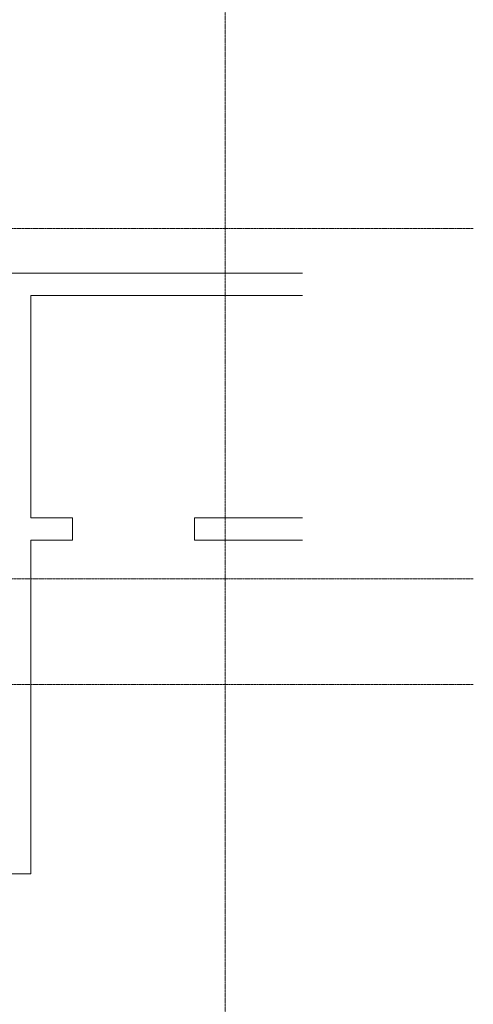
# Model space of a CAD drawing. Header units: millimetres. Extents: x 5617 to 126876, y 7718 to 242066.
# Tile 15 of 25: x 57475 to 61558, y 63826 to 72679. Entities that reach past the tile are written whole.
import ezdxf

# ---------------------------------------------------------------- set-up
doc = ezdxf.new("R2010")
doc.units = ezdxf.units.MM
doc.linetypes.add('ADSK_Линия сетки', pattern=[25, 20, -2.5, 0, -2.5])
doc.linetypes.add('Линия сетки', pattern=[25, 20, -2.5, 0, -2.5])
doc.layers.add('Оси', color=7, linetype='Continuous', lineweight=9)
doc.layers.add('Перекрытия', color=7, linetype='Continuous', lineweight=18)

# ---------------------------------------------------------------- blocks, each defined once
blk = doc.blocks.new('135_SLK_K3_AR_rvt-1-МКСС_K3_L28_92_550__Кровля К3_ - зависимый 1')
at = {"layer": 'Перекрытия', "color": 254, "true_color": 0xcccccc}
for p, q in [((103100, 70400), (108645.9, 70400)), ((108645.9, 70200), (106200, 70200)), ((106200, 70200), (106200, 68200)), ((106200, 68200), (106574.3, 68200)), ((106574.3, 68200), (106574.3, 68000)), ((107674.3, 68000), (107674.3, 68200)), ((107674.3, 68200), (108645.9, 68200)), ((106574.3, 68000), (106200, 68000)), ((106200, 68000), (106200, 65000)), ((108645.9, 68000), (107674.3, 68000)), ((106200, 65000), (101004.3, 65000))]:
    blk.add_line(p, q, dxfattribs=at)

msp = doc.modelspace()

# ---------------------------------------------------------------- linework, layer by layer
at = {"layer": 'Оси', "linetype": 'Линия сетки'}
msp.add_line((59325.1, 56557.2), (59325.1, 77590), dxfattribs=at)
at = {"layer": 'Оси', "linetype": 'ADSK_Линия сетки'}
for p, q in [((61557.6, 70800), (24571.3, 70800)), ((61557.6, 67650), (24571.3, 67650)), ((61557.6, 66700), (24571.3, 66700))]:
    msp.add_line(p, q, dxfattribs=at)

# ---------------------------------------------------------------- block references
at = {"lineweight": 5}
msp.add_blockref('135_SLK_K3_AR_rvt-1-МКСС_K3_L28_92_550__Кровля К3_ - зависимый 1', (-48624.9, 0), dxfattribs=at)

doc.saveas('drawing.dxf')
